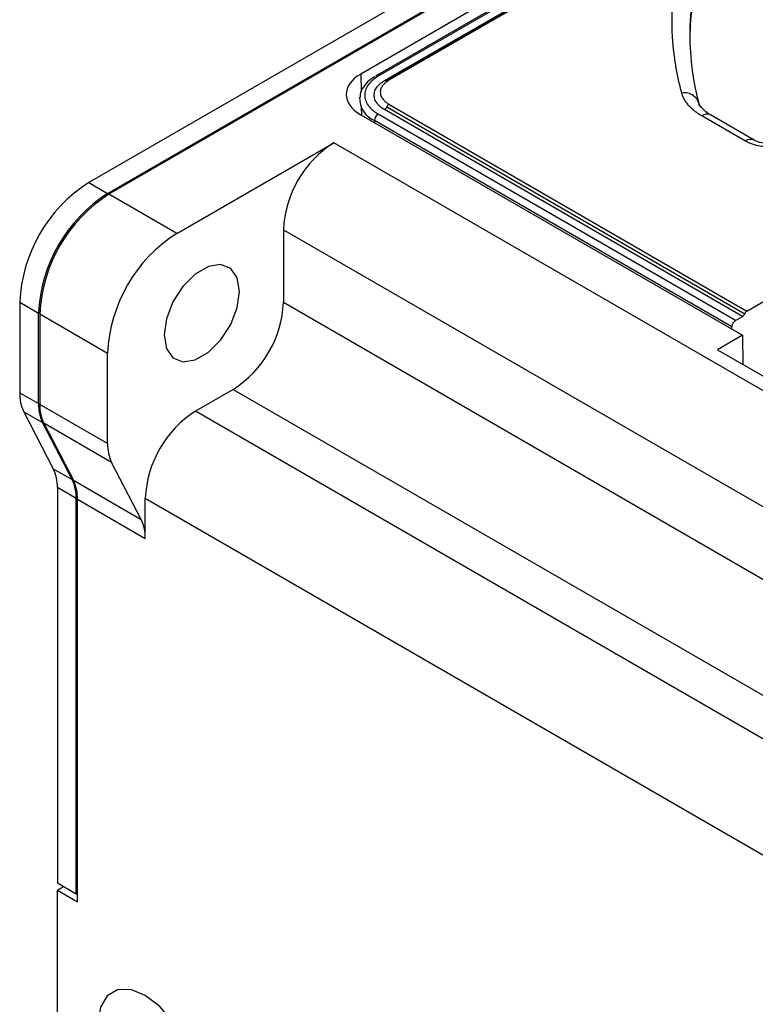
# Model space of a CAD drawing. Header units: millimetres. Extents: x 0 to 423, y 0 to 297.
# Tile 30 of 39: x 301 to 322, y 175 to 202. Entities that reach past the tile are written whole.
import ezdxf

# ---------------------------------------------------------------- set-up
doc = ezdxf.new("R2010")
doc.units = ezdxf.units.MM
doc.layers.add('实线', color=2, linetype='Continuous', lineweight=25)

msp = doc.modelspace()

# ---------------------------------------------------------------- linework, layer by layer
at = {"layer": '实线', "color": 2, "linetype": 'Continuous', "lineweight": 25, "true_color": 0xffff00}
for p, q in [((345.455, 220.9036), (310.6652, 200.8199)), ((345.3444, 220.5437), (311.0851, 200.7662)), ((345.4194, 220.5362), (311.1601, 200.7587)), ((311.337, 200.6362), (345.6317, 220.4341)), ((345.7042, 220.45), (311.4095, 200.6521)), ((345.7542, 220.445), (311.4595, 200.6471)), ((312.0264, 202.9732), (303.0108, 197.7686)), ((312.7689, 202.7487), (303.5765, 197.442)), ((303.5412, 197.4624), (312.5568, 202.667)), ((310.6652, 200.8199), (310.6743, 200.3203)), ((311.387, 200.6312), (311.431, 200.6567)), ((311.4241, 200.6566), (311.3982, 200.6417)), ((310.6822, 199.8835), (310.6862, 199.6649)), ((321.4133, 194.0029), (311.337, 199.8198)), ((311.3982, 199.896), (321.4745, 194.079)), ((311.4595, 199.9721), (321.5358, 194.1552)), ((310.6652, 199.6769), (321.4133, 193.4722)), ((311.054, 199.5157), (311.0531, 199.453)), ((321.1126, 193.709), (311.054, 199.5157)), ((321.2187, 193.8905), (311.1601, 199.6972)), ((321.4941, 198.9363), (320.266, 199.6453)), ((321.744, 198.9611), (320.516, 199.67)), ((305.4857, 196.3398), (309.9051, 198.8911)), ((339.6036, 181.7466), (309.9051, 198.8911)), ((303.0108, 197.7686), (303.5412, 197.4624)), ((305.4857, 196.3398), (303.5765, 197.442)), ((308.4909, 196.4416), (308.4909, 194.4003)), ((308.4909, 196.4416), (337.2304, 179.8507)), ((321.5358, 194.1552), (324.4185, 195.8194)), ((301.0663, 194.4005), (301.5966, 194.0944)), ((301.0663, 194.4005), (301.0663, 191.8565)), ((308.4909, 194.4003), (336.952, 177.9701)), ((301.5966, 191.5503), (301.5966, 194.0944)), ((301.632, 194.074), (303.5412, 192.9718)), ((301.632, 194.074), (301.632, 191.5299)), ((321.2187, 193.8905), (321.4133, 194.0029)), ((321.1117, 193.6463), (321.1126, 193.709)), ((321.4133, 193.4722), (320.7062, 193.064)), ((321.4133, 193.4722), (321.4208, 192.6515)), ((320.7062, 193.064), (326.7166, 189.5943)), ((303.5412, 190.4278), (303.5412, 192.9718)), ((307.0767, 191.9508), (306.016, 191.3385)), ((307.0767, 191.9508), (333.2404, 176.8468)), ((301.0663, 191.8565), (301.5966, 191.5503)), ((303.5412, 190.4278), (301.632, 191.5299)), ((301.1802, 191.3234), (302.0131, 189.7204)), ((301.1802, 191.3234), (301.7105, 191.0173)), ((333.2396, 175.6226), (306.016, 191.3385)), ((302.5434, 189.4142), (301.7105, 191.0173)), ((301.7459, 190.9968), (302.5787, 189.3938)), ((303.6551, 189.8947), (301.7459, 190.9968)), ((304.4879, 188.2917), (303.6551, 189.8947)), ((302.0131, 189.7204), (302.5434, 189.4142)), ((302.1269, 189.1873), (302.1269, 178.0696)), ((302.6573, 188.8812), (302.1269, 189.1873)), ((302.5787, 189.3938), (304.4879, 188.2917)), ((302.6573, 177.7634), (302.6573, 188.8812)), ((302.6926, 188.8608), (304.6018, 187.7586)), ((302.6926, 177.5389), (302.6926, 188.8608)), ((304.6018, 187.7586), (304.6018, 188.889)), ((304.6018, 188.889), (333.2396, 172.3567)), ((302.1269, 178.0696), (302.6573, 177.7634)), ((302.1269, 177.8655), (302.3038, 177.9675)), ((302.1269, 177.8655), (302.6926, 177.5389)), ((302.1269, 105.6016), (302.1269, 177.8655)), ((302.6926, 177.7839), (302.6573, 177.7634))]:
    msp.add_line(p, q, dxfattribs=at)
at = {"layer": '实线', "color": 2, "linetype": 'Continuous', "lineweight": 25, "true_color": 0xffff00, "flags": 128}
for points in [[(305.1322, 193.482), (305.1961, 193.1), (305.3803, 192.8379), (305.6625, 192.7274), (306.0086, 192.7818), (306.377, 192.9944), (306.7231, 193.3397), (307.0053, 193.7761), (307.1895, 194.2508), (307.2535, 194.7066), (307.1895, 195.0886), (307.0053, 195.3506), (306.7231, 195.4612), (306.377, 195.4068), (306.0086, 195.1942), (305.6625, 194.8489), (305.3803, 194.4125), (305.1961, 193.9378), (305.1322, 193.482)], [(305.9276, 172.6093), (305.8628, 173.1199), (305.6744, 173.6554), (305.3811, 174.1635), (305.0115, 174.5943), (304.6018, 174.9057), (304.1921, 175.0673), (303.8225, 175.0632), (303.5292, 174.8938), (303.3409, 174.5758), (303.276, 174.1401), (303.3409, 173.6295), (303.5292, 173.094), (303.8225, 172.586), (304.1921, 172.1552), (304.6018, 171.8437), (305.0115, 171.6821), (305.3811, 171.6862), (305.6744, 171.8556), (305.8628, 172.1737), (305.9276, 172.6093)]]:
    msp.add_lwpolyline(points, dxfattribs=at)
at = {"layer": '实线', "color": 2, "linetype": 'Continuous', "lineweight": 25, "true_color": 0xffff00}
for centre, radius, start, end in [((327.6565, 201.9424), 7.7277, 164.83541, 195.16459), ((327.7193, 201.7274), 7.7912, 164.8791, 179.16942), ((311.1165, 200.7013), 0.0721, 52.81791, 115.87163), ((311.3648, 200.6702), 0.044, 230.75183, 319.4672), ((311.4317, 200.6131), 0.044, 50.75183, 139.4672), ((319.7864, 199.8798), 0.4135, 5.69887, 101.53157), ((311.3089, 200.142), 0.6762, 177.72486, 247.86111), ((311.2542, 199.949), 0.1535, 302.63797, 339.77289), ((311.5423, 199.8429), 0.1535, 122.63797, 159.77289), ((311.2848, 199.5026), 0.2311, 122.65226, 176.77035), ((320.4124, 199.4409), 0.2515, 65.69288, 125.61758), ((311.5613, 196.3019), 3.0736, 122.60548, 177.39452), ((321.6391, 198.7458), 0.2395, 63.83548, 127.27424), ((305.2881, 194.2084), 4.2262, 122.60548, 177.39452), ((305.8185, 193.9022), 4.2262, 122.60548, 177.39452), ((305.8538, 193.8818), 4.2262, 122.60548, 177.39452), ((307.763, 192.7797), 4.2262, 122.60548, 177.39452), ((305.4205, 194.54), 3.0736, 302.60548, 357.39452), ((321.3434, 193.6959), 0.2311, 122.65226, 176.77035), ((321.3305, 194.1321), 0.1535, 302.63797, 339.77289), ((321.6185, 194.026), 0.1535, 122.63797, 159.77289), ((302.2251, 191.8254), 1.1593, 178.46293, 205.65812), ((302.7555, 191.5192), 1.1593, 178.46293, 205.65812), ((302.7908, 191.4988), 1.1593, 178.46293, 205.65812), ((307.6723, 188.7493), 3.0736, 122.60548, 177.39452), ((304.7, 190.3967), 1.1593, 178.46293, 205.65812), ((300.9681, 189.2184), 1.1593, 358.46293, 25.65812), ((301.4984, 188.9123), 1.1593, 358.46293, 25.65812), ((301.5338, 188.8919), 1.1593, 358.46293, 25.65812), ((303.443, 187.7897), 1.1593, 358.46293, 25.65812)]:
    msp.add_arc(centre, radius, start, end, dxfattribs=at)
msp.add_ellipse((311.6553, 200.2484), major_axis=(1.4002, 0), ratio=0.5772244, start_param=2.3562493, end_param=3.926936, dxfattribs=at)
for points, knots in [([(319.7038, 200.285), (319.6875, 200.3472), (319.655, 200.4716), (319.612, 200.6586), (319.5732, 200.8458), (319.5391, 201.0332), (319.5095, 201.2208), (319.4844, 201.4086), (319.4639, 201.5966), (319.448, 201.7848), (319.4366, 201.9733), (319.4298, 202.1619), (319.4269, 202.403), (319.4333, 202.6965), (319.4563, 203.0419), (319.4945, 203.3866), (319.5484, 203.7307), (319.6164, 204.0742), (319.6746, 204.3022), (319.7038, 204.4164)], [0, 0, 0, 0, 0.0455185, 0.0909976, 0.1364463, 0.1818733, 0.2272877, 0.2726982, 0.3181138, 0.3635434, 0.4089958, 0.45448, 0.5000047, 0.5834233, 0.6667344, 0.7499928, 0.8332534, 0.9165709, 1, 1, 1, 1]), ([(311.0652, 200.7472), (311.0275, 200.7257), (310.9101, 200.659), (310.7677, 200.5086), (310.6514, 200.3267), (310.647, 200.1995), (310.6453, 200.1507)], [0, 0, 0, 0, 0.1492034, 0.4638544, 0.7944033, 1, 1, 1, 1]), ([(311.1601, 200.7587), (311.141, 200.7474), (311.1031, 200.7247), (311.0512, 200.6882), (311.0032, 200.6503), (310.9597, 200.6106), (310.9203, 200.5692), (310.8595, 200.4945), (310.7968, 200.3813), (310.7705, 200.228), (310.7968, 200.0747), (310.8677, 199.9465), (310.9573, 199.8449), (311.0486, 199.7663), (311.1228, 199.7203), (311.1601, 199.6972)], [0, 0, 0, 0, 0.0402815, 0.0802514, 0.120068, 0.1598917, 0.1998829, 0.2401998, 0.3700632, 0.5000579, 0.6299213, 0.759916, 0.8401295, 0.9197297, 1, 1, 1, 1]), ([(311.337, 199.8198), (311.3224, 199.8285), (311.2932, 199.846), (311.2533, 199.874), (311.2164, 199.9032), (311.1829, 199.9337), (311.1526, 199.9656), (311.1059, 200.023), (311.0576, 200.11), (311.0374, 200.2279), (311.0576, 200.3459), (311.1122, 200.4445), (311.1811, 200.5226), (311.2513, 200.5831), (311.3083, 200.6184), (311.337, 200.6362)], [0, 0, 0, 0, 0.04027608, 0.08024263, 0.12005816, 0.15988299, 0.19987734, 0.2401994, 0.37004306, 0.50005742, 0.62990115, 0.75991559, 0.84012079, 0.919721, 1, 1, 1, 1]), ([(311.4595, 200.6471), (311.445, 200.6384), (311.4162, 200.6211), (311.3776, 200.5929), (311.3426, 200.5632), (311.3116, 200.532), (311.2694, 200.481), (311.2285, 200.4072), (311.2117, 200.3097), (311.2285, 200.2122), (311.2736, 200.1307), (311.3305, 200.0661), (311.3886, 200.0161), (311.4358, 199.9868), (311.4595, 199.9721)], [0, 0, 0, 0, 0.0482808, 0.0961642, 0.1439251, 0.1918408, 0.2401858, 0.3700138, 0.5000483, 0.6298764, 0.759911, 0.8401101, 0.9197117, 1, 1, 1, 1]), ([(320.266, 199.6453), (320.2414, 199.6599), (320.1925, 199.689), (320.1243, 199.7354), (320.0603, 199.7834), (320.0009, 199.8335), (319.9461, 199.8854), (319.8875, 199.9479), (319.8287, 200.0217), (319.7745, 200.1073), (319.7315, 200.1951), (319.713, 200.2549), (319.7038, 200.285)], [0, 0, 0, 0, 0.083697, 0.1669411, 0.2499638, 0.3329984, 0.4162782, 0.5000344, 0.6253793, 0.7499638, 0.8745751, 1, 1, 1, 1]), ([(320.5166, 199.6703), (320.5145, 199.6713), (320.4377, 199.7082), (320.3341, 199.7947), (320.2249, 199.9114), (320.1888, 199.9835), (320.1878, 200.0096), (320.1876, 200.015)], [0, 0, 0, 0, 0.0082235, 0.3001071, 0.5973815, 0.916138, 1, 1, 1, 1]), ([(322.9083, 198.9363), (322.8931, 198.9279), (322.8629, 198.9111), (322.8144, 198.888), (322.7638, 198.8667), (322.7109, 198.8474), (322.6557, 198.8299), (322.5562, 198.8029), (322.4055, 198.7751), (322.2013, 198.7634), (321.9969, 198.7751), (321.8262, 198.8065), (321.6908, 198.8463), (321.5861, 198.8868), (321.5248, 198.9198), (321.4941, 198.9363)], [0, 0, 0, 0, 0.0402761, 0.0802426, 0.1200582, 0.159883, 0.1998773, 0.2401994, 0.3700431, 0.5000574, 0.6299012, 0.7599156, 0.8401208, 0.919721, 1, 1, 1, 1]), ([(322.2012, 198.859), (322.1309, 198.8623), (322.0331, 198.867), (321.9072, 198.8948), (321.8213, 198.9224), (321.762, 198.9494), (321.7457, 198.9603), (321.7447, 198.961)], [0, 0, 0, 0, 0.3801431, 0.5298003, 0.7610737, 0.9845791, 1, 1, 1, 1])]:
    msp.add_open_spline(points, degree=3, knots=knots, dxfattribs=at)

doc.saveas('drawing.dxf')
